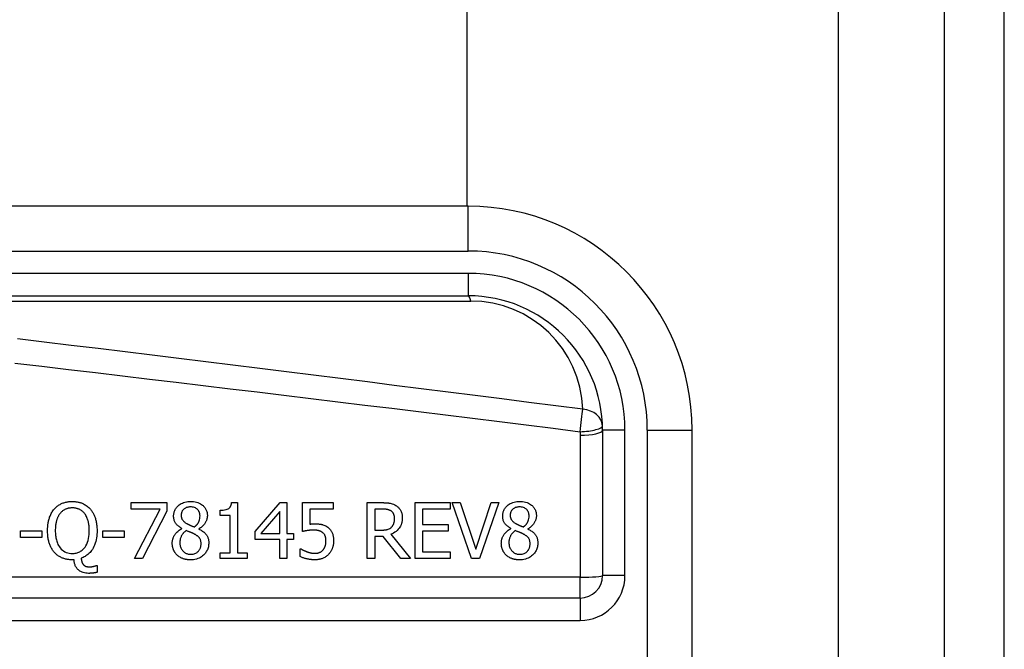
# Model space of a CAD drawing. Header units: inches. Extents: x 4 to 114, y 7 to 60.
# Tile 69 of 95: x 26.964 to 27.829, y 41.318 to 41.871. Entities that reach past the tile are written whole.
import ezdxf

# ---------------------------------------------------------------- set-up
doc = ezdxf.new("R2010")
doc.units = ezdxf.units.IN
doc.header["$MEASUREMENT"] = 0
doc.layers.add('Visible Edges(ANSI)', color=7, linetype='Continuous', lineweight=25)
doc.layers.add('Visible Tangent Edges(ANSI)', color=7, linetype='Continuous', lineweight=25)

msp = doc.modelspace()

# ---------------------------------------------------------------- linework, layer by layer
at = {"layer": 'Visible Edges(ANSI)'}
for p, q in [((27.77629, 45.42742), (27.77629, 21.91642)), ((27.82929, 21.91642), (27.82929, 45.42742)), ((27.35685, 44.75502), (27.35685, 41.70728)), ((27.35805, 41.70728), (26.70899, 41.70728)), ((26.70899, 41.62854), (27.35805, 41.62854)), ((27.47616, 41.51043), (27.47616, 41.38247)), ((27.5549, 41.13642), (27.5549, 41.51043)), ((27.0619, 41.44089), (27.0619, 41.44667)), ((27.0619, 41.44667), (27.09312, 41.44667)), ((27.09312, 41.44667), (27.09312, 41.43929)), ((27.15011, 41.44683), (27.15522, 41.44683)), ((27.15522, 41.44683), (27.15522, 41.40248)), ((27.17073, 41.42131), (27.19274, 41.44667)), ((27.19274, 41.44667), (27.19881, 41.44667)), ((27.19881, 41.44667), (27.19881, 41.41967)), ((27.21249, 41.42131), (27.21249, 41.44667)), ((27.21249, 41.44667), (27.23948, 41.44667)), ((27.23948, 41.44667), (27.23948, 41.44089)), ((27.2694, 41.39746), (27.2694, 41.44667)), ((27.2694, 41.44667), (27.28208, 41.44667)), ((27.31139, 41.44667), (27.34218, 41.44667)), ((27.31139, 41.39746), (27.31139, 41.44667)), ((27.34218, 41.44667), (27.34218, 41.44085)), ((27.34409, 41.44667), (27.35111, 41.44667)), ((27.36104, 41.39746), (27.34409, 41.44667)), ((27.35111, 41.44667), (27.36475, 41.40579)), ((27.36475, 41.40579), (27.37839, 41.44667)), ((27.38505, 41.44667), (27.3681, 41.39746)), ((27.37839, 41.44667), (27.38505, 41.44667)), ((27.0873, 41.44089), (27.0619, 41.44089)), ((27.06481, 41.39746), (27.0873, 41.44089)), ((27.09312, 41.43929), (27.07183, 41.39746)), ((27.13994, 41.43547), (27.13994, 41.43997)), ((27.19247, 41.4389), (27.17592, 41.41967)), ((27.19247, 41.41967), (27.19247, 41.4389)), ((27.23948, 41.44089), (27.21883, 41.44089)), ((27.21883, 41.44089), (27.21883, 41.42777)), ((27.28244, 41.44101), (27.27594, 41.44101)), ((27.27594, 41.44101), (27.27594, 41.4225)), ((27.31793, 41.44085), (27.31793, 41.42737)), ((27.34218, 41.44085), (27.31793, 41.44085)), ((27.14888, 41.43547), (27.13994, 41.43547)), ((27.14888, 41.40248), (27.14888, 41.43547)), ((26.96459, 41.416), (26.96459, 41.42199)), ((26.96459, 41.42199), (26.98321, 41.42199)), ((26.98321, 41.42199), (26.98321, 41.416)), ((27.03705, 41.416), (27.03705, 41.42199)), ((27.03705, 41.42199), (27.05568, 41.42199)), ((27.05568, 41.42199), (27.05568, 41.416)), ((27.10632, 41.42374), (27.10632, 41.42394)), ((27.12132, 41.42366), (27.12132, 41.42346)), ((27.17073, 41.41437), (27.17073, 41.42131)), ((27.17592, 41.41967), (27.19247, 41.41967)), ((27.19881, 41.41967), (27.20467, 41.41967)), ((27.20467, 41.41967), (27.20467, 41.41437)), ((27.27594, 41.4225), (27.28168, 41.4225)), ((27.31793, 41.42737), (27.34054, 41.42737)), ((27.34054, 41.42155), (27.31793, 41.42155)), ((27.31793, 41.42155), (27.31793, 41.40328)), ((27.34054, 41.42737), (27.34054, 41.42155)), ((27.39554, 41.42374), (27.39554, 41.42394)), ((27.41053, 41.42366), (27.41053, 41.42346)), ((26.98321, 41.416), (26.96459, 41.416)), ((27.05568, 41.416), (27.03705, 41.416)), ((27.19247, 41.41437), (27.17073, 41.41437)), ((27.19247, 41.39746), (27.19247, 41.41437)), ((27.19881, 41.41437), (27.19881, 41.39746)), ((27.20467, 41.41437), (27.19881, 41.41437)), ((27.27594, 41.41704), (27.27594, 41.39746)), ((27.28343, 41.41704), (27.27594, 41.41704)), ((27.29899, 41.39746), (27.28343, 41.41704)), ((27.28997, 41.41888), (27.30748, 41.39746)), ((27.13994, 41.40248), (27.14888, 41.40248)), ((27.13994, 41.39746), (27.13994, 41.40248)), ((27.15522, 41.40248), (27.16395, 41.40248)), ((27.16395, 41.40248), (27.16395, 41.39746)), ((27.21045, 41.40619), (27.21093, 41.40619)), ((27.21045, 41.39921), (27.21045, 41.40619)), ((27.31793, 41.40328), (27.34218, 41.40328)), ((27.34218, 41.40328), (27.34218, 41.39746)), ((27.01161, 41.39642), (27.01009, 41.39642)), ((27.07183, 41.39746), (27.06481, 41.39746)), ((27.16395, 41.39746), (27.13994, 41.39746)), ((27.19881, 41.39746), (27.19247, 41.39746)), ((27.27594, 41.39746), (27.2694, 41.39746)), ((27.30748, 41.39746), (27.29899, 41.39746)), ((27.34218, 41.39746), (27.31139, 41.39746)), ((27.3681, 41.39746), (27.36104, 41.39746)), ((27.03115, 41.39136), (27.03203, 41.39136)), ((27.03203, 41.39136), (27.03203, 41.38542)), ((27.45647, 41.36278), (26.80449, 41.36278))]:
    msp.add_line(p, q, dxfattribs=at)
at = {"layer": 'Visible Edges(ANSI)', "flags": 128}
for points in [[(26.99426, 41.44101), (26.99475, 41.44156), (26.99526, 41.44208), (26.99579, 41.44259), (26.99634, 41.44307), (26.9969, 41.44353), (26.99748, 41.44397), (26.99808, 41.44438), (26.9987, 41.44477), (26.99934, 41.44514), (26.99999, 41.44548), (27.00066, 41.4458), (27.00134, 41.4461), (27.00203, 41.44637), (27.00273, 41.44661), (27.00344, 41.44683), (27.00416, 41.44702), (27.00489, 41.44719), (27.00563, 41.44733), (27.00636, 41.44745), (27.00711, 41.44754), (27.00785, 41.44762), (27.0086, 41.44767), (27.00934, 41.4477), (27.01009, 41.44771)], [(27.01009, 41.44771), (27.01073, 41.4477), (27.01136, 41.44768), (27.012, 41.44764), (27.01263, 41.44759), (27.01325, 41.44752), (27.01388, 41.44744), (27.0145, 41.44734), (27.01512, 41.44722), (27.01573, 41.44708), (27.01634, 41.44693), (27.01695, 41.44676), (27.01755, 41.44657), (27.01815, 41.44636), (27.01874, 41.44613), (27.01936, 41.44586), (27.02003, 41.44554), (27.02076, 41.44517), (27.02152, 41.44473), (27.02231, 41.44423), (27.0231, 41.44366), (27.02387, 41.44306), (27.0246, 41.44241), (27.0253, 41.44173), (27.02596, 41.44101)], [(27.09918, 41.43483), (27.0992, 41.43557), (27.09926, 41.43631), (27.09936, 41.43705), (27.09951, 41.43777), (27.0997, 41.43848), (27.09993, 41.43919), (27.10022, 41.43988), (27.10054, 41.44055), (27.10091, 41.44119), (27.10132, 41.44181), (27.10177, 41.4424), (27.10225, 41.44297), (27.10277, 41.44351), (27.10337, 41.44408), (27.10407, 41.44467), (27.10489, 41.44525), (27.10581, 41.44582), (27.10685, 41.44635), (27.10798, 41.44681), (27.10915, 41.44718), (27.11035, 41.44745), (27.11156, 41.44764), (27.11279, 41.44775), (27.11402, 41.44779)], [(27.11402, 41.44779), (27.11535, 41.44775), (27.11668, 41.44764), (27.11799, 41.44744), (27.11929, 41.44714), (27.12055, 41.44674), (27.12175, 41.44624), (27.12279, 41.4457), (27.12368, 41.44513), (27.12443, 41.44456), (27.12506, 41.44402), (27.12557, 41.44352), (27.12605, 41.443), (27.12649, 41.44247), (27.12689, 41.4419), (27.12726, 41.44132), (27.1276, 41.4407), (27.12789, 41.44007), (27.12815, 41.43941), (27.12836, 41.43874), (27.12853, 41.43806), (27.12866, 41.43737), (27.12875, 41.43667), (27.1288, 41.43597), (27.12882, 41.43527)], [(27.13994, 41.43997), (27.14132, 41.44), (27.14268, 41.4401), (27.144, 41.44027), (27.14524, 41.44054), (27.14636, 41.4409), (27.14719, 41.44129), (27.14773, 41.44163), (27.14805, 41.44187), (27.1483, 41.44211), (27.14853, 41.44236), (27.14875, 41.44262), (27.14894, 41.4429), (27.14912, 41.4432), (27.14928, 41.4435), (27.14943, 41.44381), (27.14956, 41.44413), (27.14967, 41.44446), (27.14977, 41.44479), (27.14985, 41.44512), (27.14993, 41.44546), (27.14999, 41.4458), (27.15004, 41.44614), (27.15008, 41.44649), (27.15011, 41.44683)], [(27.28208, 41.44667), (27.28245, 41.44667), (27.28284, 41.44667), (27.28322, 41.44666), (27.28362, 41.44666), (27.28401, 41.44665), (27.28441, 41.44663), (27.2848, 41.44662), (27.2852, 41.4466), (27.2856, 41.44658), (27.286, 41.44655), (27.2864, 41.44653), (27.2868, 41.44649), (27.2872, 41.44646), (27.28759, 41.44642), (27.28798, 41.44638), (27.28837, 41.44633), (27.28875, 41.44628), (27.28912, 41.44622), (27.28961, 41.44613), (27.29037, 41.44596), (27.29134, 41.44567), (27.29245, 41.44524), (27.29355, 41.4447), (27.2946, 41.44408)], [(27.3884, 41.43483), (27.38842, 41.43557), (27.38848, 41.43631), (27.38858, 41.43705), (27.38872, 41.43777), (27.38891, 41.43848), (27.38915, 41.43919), (27.38943, 41.43988), (27.38976, 41.44055), (27.39013, 41.44119), (27.39053, 41.44181), (27.39098, 41.4424), (27.39146, 41.44297), (27.39198, 41.44351), (27.39258, 41.44408), (27.39329, 41.44467), (27.3941, 41.44525), (27.39502, 41.44582), (27.39606, 41.44635), (27.3972, 41.44681), (27.39836, 41.44718), (27.39956, 41.44745), (27.40078, 41.44764), (27.402, 41.44775), (27.40323, 41.44779)], [(27.40323, 41.44779), (27.40457, 41.44775), (27.40589, 41.44764), (27.40721, 41.44744), (27.4085, 41.44714), (27.40977, 41.44674), (27.41096, 41.44624), (27.412, 41.4457), (27.41289, 41.44513), (27.41365, 41.44456), (27.41427, 41.44402), (27.41479, 41.44352), (27.41526, 41.443), (27.4157, 41.44247), (27.41611, 41.4419), (27.41648, 41.44132), (27.41681, 41.4407), (27.41711, 41.44007), (27.41736, 41.43941), (27.41757, 41.43874), (27.41774, 41.43806), (27.41787, 41.43737), (27.41796, 41.43667), (27.41801, 41.43597), (27.41803, 41.43527)], [(26.98836, 41.42203), (26.98836, 41.42282), (26.98838, 41.42363), (26.98842, 41.42443), (26.98847, 41.42523), (26.98853, 41.42604), (26.98861, 41.42684), (26.98871, 41.42764), (26.98883, 41.42844), (26.98896, 41.42924), (26.98912, 41.43003), (26.98929, 41.43081), (26.98949, 41.43159), (26.98971, 41.43236), (26.98995, 41.43312), (26.99021, 41.43389), (26.99051, 41.43467), (26.99085, 41.43546), (26.99121, 41.43626), (26.99162, 41.43707), (26.99206, 41.43787), (26.99255, 41.43867), (26.99307, 41.43946), (26.99364, 41.44024), (26.99426, 41.44101)], [(26.9992, 41.43694), (26.9989, 41.43654), (26.99862, 41.43613), (26.99835, 41.4357), (26.99809, 41.43527), (26.99785, 41.43483), (26.99762, 41.43439), (26.9974, 41.43393), (26.99719, 41.43347), (26.997, 41.43301), (26.99682, 41.43254), (26.99666, 41.43206), (26.99649, 41.43158), (26.99633, 41.43105), (26.99617, 41.43047), (26.99602, 41.42986), (26.99586, 41.42919), (26.99572, 41.42848), (26.99559, 41.42772), (26.99548, 41.42691), (26.99537, 41.42604), (26.99529, 41.42512), (26.99523, 41.42415), (26.99519, 41.42312), (26.99518, 41.42203)], [(27.01013, 41.44205), (27.00969, 41.44204), (27.00925, 41.44203), (27.00881, 41.442), (27.00837, 41.44196), (27.00793, 41.44192), (27.00749, 41.44186), (27.00705, 41.44178), (27.00662, 41.4417), (27.00619, 41.4416), (27.00577, 41.44149), (27.00535, 41.44137), (27.00493, 41.44122), (27.00452, 41.44107), (27.0041, 41.44089), (27.00365, 41.44068), (27.00317, 41.44043), (27.00267, 41.44014), (27.00215, 41.43979), (27.00161, 41.4394), (27.00108, 41.43895), (27.00057, 41.43849), (27.00009, 41.43799), (26.99964, 41.43748), (26.9992, 41.43694)], [(27.02102, 41.43694), (27.0207, 41.43735), (27.02036, 41.43774), (27.02001, 41.43812), (27.01964, 41.43849), (27.01927, 41.43883), (27.01887, 41.43917), (27.01847, 41.43948), (27.01805, 41.43978), (27.01761, 41.44007), (27.01716, 41.44033), (27.0167, 41.44058), (27.01623, 41.44081), (27.01575, 41.44101), (27.01526, 41.4412), (27.01477, 41.44137), (27.01427, 41.44152), (27.01376, 41.44165), (27.01325, 41.44176), (27.01273, 41.44185), (27.01222, 41.44192), (27.0117, 41.44198), (27.01118, 41.44202), (27.01066, 41.44204), (27.01013, 41.44205)], [(27.02505, 41.42203), (27.02504, 41.42258), (27.02503, 41.42313), (27.02502, 41.42368), (27.02499, 41.42424), (27.02496, 41.42479), (27.02492, 41.42535), (27.02486, 41.4259), (27.02481, 41.42646), (27.02474, 41.42701), (27.02466, 41.42756), (27.02457, 41.42811), (27.02447, 41.42866), (27.02436, 41.4292), (27.02424, 41.42974), (27.02411, 41.43027), (27.02396, 41.43081), (27.02378, 41.4314), (27.02356, 41.43207), (27.02329, 41.43281), (27.02297, 41.4336), (27.02258, 41.43442), (27.02213, 41.43527), (27.02161, 41.43611), (27.02102, 41.43694)], [(27.02596, 41.44101), (27.02643, 41.44045), (27.02686, 41.43988), (27.02728, 41.4393), (27.02768, 41.4387), (27.02805, 41.43809), (27.02841, 41.43746), (27.02874, 41.43683), (27.02905, 41.43618), (27.02935, 41.43552), (27.02963, 41.43486), (27.02989, 41.43418), (27.03014, 41.43348), (27.03038, 41.43275), (27.03061, 41.43198), (27.03082, 41.43117), (27.03102, 41.43033), (27.03121, 41.42944), (27.03137, 41.42852), (27.03152, 41.42755), (27.03164, 41.42654), (27.03174, 41.42548), (27.03181, 41.42438), (27.03185, 41.42323), (27.03187, 41.42203)], [(27.11398, 41.44292), (27.11322, 41.4429), (27.11246, 41.44283), (27.11171, 41.4427), (27.11097, 41.44251), (27.11026, 41.44226), (27.10959, 41.44196), (27.10902, 41.44163), (27.10853, 41.4413), (27.10812, 41.44097), (27.10779, 41.44067), (27.10751, 41.44038), (27.10725, 41.44008), (27.10701, 41.43976), (27.10679, 41.43943), (27.1066, 41.43908), (27.10642, 41.43872), (27.10627, 41.43834), (27.10614, 41.43796), (27.10603, 41.43758), (27.10595, 41.43719), (27.10588, 41.43679), (27.10584, 41.43639), (27.10581, 41.43599), (27.10581, 41.43559)], [(27.12236, 41.43519), (27.12235, 41.43558), (27.12232, 41.43597), (27.12228, 41.43636), (27.12222, 41.43675), (27.12214, 41.43713), (27.12205, 41.43751), (27.12193, 41.43789), (27.12179, 41.43826), (27.12163, 41.43862), (27.12145, 41.43897), (27.12126, 41.43931), (27.12104, 41.43963), (27.12081, 41.43995), (27.12057, 41.44025), (27.1203, 41.44055), (27.12, 41.44084), (27.1196, 41.4412), (27.11906, 41.44159), (27.11839, 41.44198), (27.11758, 41.44234), (27.11671, 41.44261), (27.11581, 41.44279), (27.1149, 41.44289), (27.11398, 41.44292)], [(27.29025, 41.43933), (27.28996, 41.43952), (27.28965, 41.43969), (27.28934, 41.43985), (27.28902, 41.44), (27.2887, 41.44013), (27.28838, 41.44025), (27.28804, 41.44036), (27.28771, 41.44046), (27.28737, 41.44055), (27.28702, 41.44063), (27.28667, 41.44069), (27.28631, 41.44075), (27.28595, 41.44081), (27.28559, 41.44085), (27.28523, 41.44089), (27.28487, 41.44092), (27.28452, 41.44094), (27.28418, 41.44096), (27.28385, 41.44098), (27.28353, 41.44099), (27.28323, 41.441), (27.28294, 41.44101), (27.28268, 41.44101), (27.28244, 41.44101)], [(27.29336, 41.43279), (27.29336, 41.43307), (27.29335, 41.43334), (27.29333, 41.43361), (27.29331, 41.43388), (27.29328, 41.43415), (27.29324, 41.43442), (27.2932, 41.43469), (27.29315, 41.43495), (27.29309, 41.43522), (27.29302, 41.43548), (27.29294, 41.43574), (27.29285, 41.436), (27.29276, 41.43625), (27.29265, 41.43651), (27.29252, 41.43678), (27.29237, 41.43706), (27.2922, 41.43736), (27.29199, 41.43767), (27.29175, 41.43798), (27.29149, 41.43828), (27.2912, 41.43857), (27.2909, 41.43884), (27.29058, 41.4391), (27.29025, 41.43933)], [(27.2946, 41.44408), (27.29514, 41.44372), (27.29565, 41.44333), (27.29614, 41.44292), (27.29661, 41.44249), (27.29705, 41.44203), (27.29747, 41.44155), (27.29787, 41.44104), (27.29824, 41.44052), (27.29857, 41.43999), (27.29885, 41.43949), (27.29909, 41.439), (27.2993, 41.43852), (27.29947, 41.43807), (27.29961, 41.43763), (27.29973, 41.43721), (27.29983, 41.43678), (27.29992, 41.43636), (27.29999, 41.43593), (27.30005, 41.43549), (27.3001, 41.43506), (27.30014, 41.43462), (27.30016, 41.43418), (27.30018, 41.43375), (27.30018, 41.43331)], [(27.40319, 41.44292), (27.40243, 41.4429), (27.40167, 41.44283), (27.40092, 41.4427), (27.40019, 41.44251), (27.39947, 41.44226), (27.39881, 41.44196), (27.39824, 41.44163), (27.39775, 41.4413), (27.39734, 41.44097), (27.39701, 41.44067), (27.39672, 41.44038), (27.39646, 41.44008), (27.39622, 41.43976), (27.39601, 41.43943), (27.39581, 41.43908), (27.39563, 41.43872), (27.39548, 41.43834), (27.39535, 41.43796), (27.39525, 41.43758), (27.39516, 41.43719), (27.3951, 41.43679), (27.39505, 41.43639), (27.39503, 41.43599), (27.39502, 41.43559)], [(27.41157, 41.43519), (27.41156, 41.43558), (27.41154, 41.43597), (27.41149, 41.43636), (27.41143, 41.43675), (27.41136, 41.43713), (27.41126, 41.43751), (27.41114, 41.43789), (27.411, 41.43826), (27.41084, 41.43862), (27.41067, 41.43897), (27.41047, 41.43931), (27.41026, 41.43963), (27.41003, 41.43995), (27.40978, 41.44025), (27.40952, 41.44055), (27.40922, 41.44084), (27.40881, 41.4412), (27.40828, 41.44159), (27.40761, 41.44198), (27.40679, 41.44234), (27.40592, 41.44261), (27.40502, 41.44279), (27.40411, 41.44289), (27.40319, 41.44292)], [(27.10632, 41.42394), (27.10591, 41.42419), (27.1055, 41.42444), (27.10509, 41.42471), (27.10469, 41.42498), (27.10429, 41.42526), (27.1039, 41.42556), (27.10351, 41.42586), (27.10314, 41.42618), (27.10277, 41.4265), (27.10242, 41.42684), (27.10208, 41.42718), (27.10175, 41.42754), (27.10144, 41.4279), (27.10114, 41.42828), (27.10084, 41.42871), (27.10054, 41.42919), (27.10025, 41.42974), (27.09998, 41.43035), (27.09973, 41.43104), (27.09952, 41.43178), (27.09937, 41.43253), (27.09926, 41.43329), (27.0992, 41.43406), (27.09918, 41.43483)], [(27.10581, 41.43559), (27.10581, 41.43532), (27.10582, 41.43506), (27.10584, 41.4348), (27.10586, 41.43454), (27.1059, 41.43428), (27.10594, 41.43402), (27.10599, 41.43377), (27.10605, 41.43352), (27.10612, 41.43326), (27.1062, 41.43302), (27.10629, 41.43277), (27.10639, 41.43252), (27.10652, 41.43224), (27.10668, 41.43194), (27.10689, 41.4316), (27.10714, 41.43123), (27.10745, 41.43085), (27.10782, 41.43045), (27.10822, 41.43005), (27.10865, 41.42968), (27.10909, 41.42933), (27.10955, 41.42901), (27.11003, 41.4287), (27.11051, 41.42841)], [(27.11051, 41.42841), (27.11065, 41.42833), (27.11081, 41.42824), (27.11099, 41.42815), (27.11119, 41.42804), (27.1114, 41.42793), (27.11164, 41.42781), (27.11189, 41.42769), (27.11215, 41.42756), (27.11242, 41.42742), (27.11271, 41.42728), (27.11301, 41.42714), (27.11332, 41.427), (27.11364, 41.42685), (27.11397, 41.4267), (27.1143, 41.42655), (27.11464, 41.42641), (27.11499, 41.42626), (27.11534, 41.42612), (27.11569, 41.42598), (27.11604, 41.42584), (27.11639, 41.4257), (27.11675, 41.42558), (27.1171, 41.42545), (27.11745, 41.42534)], [(27.11745, 41.42534), (27.11768, 41.42551), (27.1179, 41.42569), (27.11812, 41.42587), (27.11835, 41.42606), (27.11856, 41.42625), (27.11878, 41.42645), (27.11899, 41.42665), (27.1192, 41.42686), (27.1194, 41.42707), (27.1196, 41.42728), (27.1198, 41.42749), (27.11999, 41.42772), (27.12017, 41.42794), (27.12034, 41.42817), (27.12051, 41.4284), (27.12067, 41.42864), (27.12083, 41.42888), (27.12104, 41.42926), (27.12133, 41.42984), (27.12164, 41.43064), (27.12194, 41.43165), (27.12218, 41.43281), (27.12231, 41.43399), (27.12236, 41.43519)], [(27.12882, 41.43527), (27.12881, 41.43481), (27.12878, 41.43436), (27.12874, 41.43392), (27.12867, 41.43348), (27.12859, 41.43304), (27.1285, 41.4326), (27.12839, 41.43217), (27.12826, 41.43174), (27.12811, 41.43131), (27.12795, 41.43088), (27.12777, 41.43044), (27.12755, 41.42995), (27.12728, 41.42942), (27.12697, 41.42886), (27.1266, 41.42828), (27.12618, 41.42768), (27.12571, 41.42708), (27.12518, 41.42648), (27.12461, 41.42592), (27.124, 41.4254), (27.12337, 41.42491), (27.12271, 41.42446), (27.12203, 41.42404), (27.12132, 41.42366)], [(27.21883, 41.42777), (27.21898, 41.42779), (27.21914, 41.42781), (27.2193, 41.42783), (27.21945, 41.42785), (27.21961, 41.42786), (27.21977, 41.42788), (27.21993, 41.4279), (27.22008, 41.42791), (27.22024, 41.42792), (27.2204, 41.42794), (27.22056, 41.42795), (27.22072, 41.42796), (27.22087, 41.42797), (27.22104, 41.42798), (27.22121, 41.42799), (27.22141, 41.428), (27.22161, 41.42801), (27.22183, 41.42802), (27.22206, 41.42803), (27.22229, 41.42803), (27.22254, 41.42804), (27.22279, 41.42804), (27.22304, 41.42805), (27.22329, 41.42805)], [(27.22329, 41.42805), (27.22365, 41.42805), (27.22401, 41.42804), (27.22438, 41.42803), (27.22474, 41.42802), (27.22511, 41.42801), (27.22548, 41.42799), (27.22586, 41.42797), (27.22623, 41.42794), (27.2266, 41.42791), (27.22697, 41.42787), (27.22735, 41.42783), (27.22771, 41.42779), (27.22808, 41.42774), (27.22845, 41.42768), (27.22881, 41.42762), (27.22916, 41.42755), (27.22951, 41.42747), (27.22989, 41.42738), (27.23043, 41.42723), (27.23115, 41.42698), (27.23201, 41.42662), (27.23295, 41.42614), (27.23384, 41.42559), (27.2347, 41.42498)], [(27.30018, 41.43331), (27.30018, 41.43282), (27.30016, 41.43233), (27.30013, 41.43184), (27.30009, 41.43136), (27.30003, 41.43087), (27.29996, 41.43039), (27.29988, 41.42991), (27.29978, 41.42943), (27.29966, 41.42896), (27.29953, 41.42849), (27.29939, 41.42802), (27.29922, 41.42756), (27.29904, 41.4271), (27.2988, 41.42655), (27.29845, 41.42586), (27.29797, 41.42506), (27.29735, 41.42418), (27.29658, 41.42325), (27.29565, 41.4223), (27.29464, 41.42144), (27.29355, 41.42067), (27.29241, 41.41998), (27.29121, 41.41938), (27.28997, 41.41888)], [(27.29057, 41.42506), (27.2908, 41.42528), (27.29101, 41.4255), (27.29122, 41.42574), (27.29141, 41.42598), (27.2916, 41.42623), (27.29177, 41.42648), (27.29194, 41.42675), (27.29209, 41.42701), (27.29224, 41.42729), (27.29238, 41.42757), (27.29251, 41.42786), (27.29263, 41.42816), (27.29274, 41.42848), (27.29285, 41.42882), (27.29294, 41.42917), (27.29303, 41.42955), (27.29311, 41.42993), (27.29318, 41.43034), (27.29324, 41.43074), (27.29329, 41.43115), (27.29332, 41.43156), (27.29335, 41.43197), (27.29336, 41.43238), (27.29336, 41.43279)], [(27.39554, 41.42394), (27.39512, 41.42419), (27.39471, 41.42444), (27.3943, 41.42471), (27.3939, 41.42498), (27.3935, 41.42526), (27.39311, 41.42556), (27.39273, 41.42586), (27.39235, 41.42618), (27.39199, 41.4265), (27.39163, 41.42684), (27.39129, 41.42718), (27.39097, 41.42754), (27.39066, 41.4279), (27.39036, 41.42828), (27.39006, 41.42871), (27.38976, 41.42919), (27.38946, 41.42974), (27.38919, 41.43035), (27.38894, 41.43104), (27.38874, 41.43178), (27.38858, 41.43253), (27.38848, 41.43329), (27.38842, 41.43406), (27.3884, 41.43483)], [(27.39502, 41.43559), (27.39502, 41.43532), (27.39503, 41.43506), (27.39505, 41.4348), (27.39508, 41.43454), (27.39511, 41.43428), (27.39515, 41.43402), (27.3952, 41.43377), (27.39526, 41.43352), (27.39533, 41.43326), (27.39541, 41.43302), (27.3955, 41.43277), (27.3956, 41.43252), (27.39573, 41.43224), (27.3959, 41.43194), (27.3961, 41.4316), (27.39636, 41.43123), (27.39666, 41.43085), (27.39703, 41.43045), (27.39743, 41.43005), (27.39786, 41.42968), (27.39831, 41.42933), (27.39877, 41.42901), (27.39924, 41.4287), (27.39972, 41.42841)], [(27.39972, 41.42841), (27.39986, 41.42833), (27.40002, 41.42824), (27.4002, 41.42815), (27.4004, 41.42804), (27.40062, 41.42793), (27.40085, 41.42781), (27.4011, 41.42769), (27.40136, 41.42756), (27.40164, 41.42742), (27.40193, 41.42728), (27.40223, 41.42714), (27.40254, 41.427), (27.40285, 41.42685), (27.40318, 41.4267), (27.40352, 41.42655), (27.40386, 41.42641), (27.4042, 41.42626), (27.40455, 41.42612), (27.4049, 41.42598), (27.40525, 41.42584), (27.40561, 41.4257), (27.40596, 41.42558), (27.40631, 41.42545), (27.40666, 41.42534)], [(27.40666, 41.42534), (27.40689, 41.42551), (27.40712, 41.42569), (27.40734, 41.42587), (27.40756, 41.42606), (27.40778, 41.42625), (27.40799, 41.42645), (27.40821, 41.42665), (27.40841, 41.42686), (27.40862, 41.42707), (27.40882, 41.42728), (27.40901, 41.42749), (27.4092, 41.42772), (27.40938, 41.42794), (27.40956, 41.42817), (27.40972, 41.4284), (27.40989, 41.42864), (27.41004, 41.42888), (27.41025, 41.42926), (27.41054, 41.42984), (27.41086, 41.43064), (27.41116, 41.43165), (27.41139, 41.43281), (27.41153, 41.43399), (27.41157, 41.43519)], [(27.41803, 41.43527), (27.41802, 41.43481), (27.41799, 41.43436), (27.41795, 41.43392), (27.41789, 41.43348), (27.41781, 41.43304), (27.41771, 41.4326), (27.4176, 41.43217), (27.41747, 41.43174), (27.41733, 41.43131), (27.41717, 41.43088), (27.41698, 41.43044), (27.41676, 41.42995), (27.41649, 41.42942), (27.41618, 41.42886), (27.41582, 41.42828), (27.4154, 41.42768), (27.41492, 41.42708), (27.41439, 41.42648), (27.41382, 41.42592), (27.41322, 41.4254), (27.41259, 41.42491), (27.41193, 41.42446), (27.41124, 41.42404), (27.41053, 41.42366)], [(26.99422, 41.40312), (26.99372, 41.40372), (26.99326, 41.40433), (26.99281, 41.40496), (26.99239, 41.40561), (26.992, 41.40627), (26.99163, 41.40694), (26.99128, 41.40762), (26.99095, 41.40832), (26.99065, 41.40903), (26.99037, 41.40975), (26.9901, 41.41049), (26.98985, 41.41124), (26.98962, 41.41202), (26.98941, 41.41281), (26.98922, 41.41363), (26.98904, 41.41447), (26.98888, 41.41533), (26.98875, 41.41621), (26.98863, 41.41712), (26.98853, 41.41805), (26.98846, 41.41901), (26.9884, 41.41999), (26.98837, 41.42099), (26.98836, 41.42203)], [(26.99518, 41.42203), (26.99519, 41.42101), (26.99522, 41.41998), (26.99529, 41.41895), (26.99538, 41.41792), (26.9955, 41.41689), (26.99566, 41.41587), (26.99586, 41.41486), (26.99609, 41.41385), (26.99637, 41.41287), (26.99669, 41.4119), (26.99706, 41.41092), (26.99753, 41.40991), (26.99808, 41.40888), (26.99874, 41.40785), (26.99952, 41.40683), (27.00042, 41.40584), (27.00141, 41.40494), (27.00248, 41.40416), (27.00363, 41.40348), (27.00485, 41.40293), (27.00613, 41.40251), (27.00744, 41.40222), (27.00878, 41.40206), (27.01013, 41.40201)], [(27.01013, 41.40201), (27.01097, 41.40203), (27.01181, 41.40209), (27.01264, 41.40219), (27.01346, 41.40235), (27.01426, 41.40255), (27.01506, 41.4028), (27.01584, 41.40311), (27.0166, 41.40347), (27.01733, 41.40387), (27.01802, 41.40432), (27.01868, 41.40482), (27.01932, 41.40536), (27.01993, 41.40595), (27.02062, 41.4067), (27.02135, 41.40764), (27.02211, 41.4088), (27.02285, 41.41021), (27.02351, 41.41181), (27.02403, 41.41345), (27.02443, 41.41514), (27.02471, 41.41684), (27.02491, 41.41856), (27.02501, 41.4203), (27.02505, 41.42203)], [(27.03187, 41.42203), (27.03184, 41.42042), (27.03175, 41.41881), (27.03161, 41.4172), (27.03139, 41.4156), (27.0311, 41.41401), (27.03072, 41.41245), (27.03026, 41.4109), (27.02971, 41.4094), (27.02909, 41.408), (27.02844, 41.40674), (27.02775, 41.4056), (27.02706, 41.40459), (27.02636, 41.40369), (27.02568, 41.4029), (27.02503, 41.40221), (27.02435, 41.40156), (27.02364, 41.40095), (27.0229, 41.40038), (27.02212, 41.39985), (27.02132, 41.39936), (27.0205, 41.39891), (27.01966, 41.3985), (27.01879, 41.39814), (27.01791, 41.39782)], [(27.09799, 41.41106), (27.098, 41.4116), (27.09803, 41.41213), (27.09808, 41.41266), (27.09815, 41.41318), (27.09824, 41.4137), (27.09835, 41.41422), (27.09848, 41.41473), (27.09863, 41.41524), (27.0988, 41.41575), (27.099, 41.41625), (27.09922, 41.41676), (27.09948, 41.41729), (27.09979, 41.41786), (27.10014, 41.41844), (27.10055, 41.41903), (27.10101, 41.41963), (27.10154, 41.42024), (27.10212, 41.42084), (27.10275, 41.42142), (27.10342, 41.42196), (27.10411, 41.42246), (27.10482, 41.42292), (27.10556, 41.42335), (27.10632, 41.42374)], [(27.11027, 41.42207), (27.10992, 41.42182), (27.10957, 41.42157), (27.10923, 41.42131), (27.1089, 41.42104), (27.10858, 41.42075), (27.10827, 41.42046), (27.10798, 41.42016), (27.10769, 41.41985), (27.10741, 41.41953), (27.10714, 41.41919), (27.10689, 41.41885), (27.10664, 41.4185), (27.1064, 41.41811), (27.10615, 41.41768), (27.1059, 41.41722), (27.10566, 41.4167), (27.10544, 41.41614), (27.10523, 41.41553), (27.10505, 41.41488), (27.1049, 41.41422), (27.10479, 41.41356), (27.10471, 41.41289), (27.10466, 41.41221), (27.10465, 41.41154)], [(27.11749, 41.419), (27.11733, 41.41908), (27.11717, 41.41917), (27.11701, 41.41925), (27.11684, 41.41934), (27.11666, 41.41943), (27.11648, 41.41951), (27.11628, 41.4196), (27.11608, 41.41969), (27.11586, 41.41979), (27.11563, 41.41989), (27.11538, 41.41999), (27.11512, 41.4201), (27.11484, 41.42022), (27.11454, 41.42034), (27.11423, 41.42047), (27.11389, 41.42061), (27.11353, 41.42075), (27.11314, 41.42091), (27.11273, 41.42107), (27.1123, 41.42125), (27.11184, 41.42143), (27.11134, 41.42163), (27.11082, 41.42184), (27.11027, 41.42207)], [(27.12132, 41.42346), (27.12201, 41.42313), (27.1227, 41.42277), (27.12338, 41.42239), (27.12404, 41.42198), (27.12468, 41.42155), (27.12531, 41.42109), (27.12591, 41.42061), (27.12648, 41.42009), (27.12702, 41.41955), (27.12752, 41.419), (27.12795, 41.41845), (27.12832, 41.4179), (27.12864, 41.41736), (27.12892, 41.41682), (27.12916, 41.41628), (27.12936, 41.41574), (27.12953, 41.41518), (27.12968, 41.41463), (27.1298, 41.41406), (27.12989, 41.41349), (27.12997, 41.41291), (27.13001, 41.41234), (27.13004, 41.41176), (27.13005, 41.41118)], [(27.22222, 41.4225), (27.22178, 41.4225), (27.22134, 41.42249), (27.2209, 41.42248), (27.22046, 41.42246), (27.22002, 41.42244), (27.21958, 41.42241), (27.21914, 41.42237), (27.2187, 41.42233), (27.21826, 41.42228), (27.21782, 41.42223), (27.21737, 41.42217), (27.21692, 41.42211), (27.21648, 41.42204), (27.21603, 41.42197), (27.2156, 41.4219), (27.21518, 41.42183), (27.21477, 41.42176), (27.21437, 41.42169), (27.21399, 41.42161), (27.21364, 41.42155), (27.21331, 41.42148), (27.213, 41.42142), (27.21273, 41.42136), (27.21249, 41.42131)], [(27.23027, 41.42023), (27.23002, 41.42044), (27.22976, 41.42064), (27.22949, 41.42083), (27.22922, 41.42101), (27.22893, 41.42117), (27.22864, 41.42132), (27.22835, 41.42146), (27.22804, 41.42159), (27.22773, 41.42171), (27.22741, 41.42181), (27.22708, 41.42191), (27.22674, 41.42201), (27.22639, 41.42209), (27.22604, 41.42216), (27.22567, 41.42223), (27.2253, 41.42229), (27.22493, 41.42234), (27.22455, 41.42239), (27.22417, 41.42242), (27.22378, 41.42245), (27.22339, 41.42248), (27.223, 41.42249), (27.22261, 41.4225), (27.22222, 41.4225)], [(27.23306, 41.41313), (27.23306, 41.41341), (27.23306, 41.41369), (27.23305, 41.41396), (27.23303, 41.41424), (27.23301, 41.41451), (27.23298, 41.41478), (27.23295, 41.41505), (27.23292, 41.41532), (27.23288, 41.41558), (27.23283, 41.41584), (27.23277, 41.4161), (27.23271, 41.41635), (27.23264, 41.4166), (27.23257, 41.41684), (27.23249, 41.41708), (27.2324, 41.41731), (27.2323, 41.41756), (27.23215, 41.41786), (27.23196, 41.41823), (27.23171, 41.41863), (27.2314, 41.41907), (27.23105, 41.41948), (27.23068, 41.41987), (27.23027, 41.42023)], [(27.2347, 41.42498), (27.2352, 41.42458), (27.23568, 41.42416), (27.23613, 41.42372), (27.23656, 41.42325), (27.23696, 41.42277), (27.23734, 41.42226), (27.23769, 41.42173), (27.23802, 41.42118), (27.23831, 41.42063), (27.23856, 41.4201), (27.23877, 41.41957), (27.23896, 41.41906), (27.23911, 41.41855), (27.23924, 41.41806), (27.23935, 41.41758), (27.23944, 41.41709), (27.23953, 41.41659), (27.23959, 41.4161), (27.23965, 41.4156), (27.23969, 41.41509), (27.23972, 41.41459), (27.23975, 41.41409), (27.23976, 41.41359), (27.23976, 41.41309)], [(27.28168, 41.4225), (27.28196, 41.42251), (27.28225, 41.42251), (27.28254, 41.42252), (27.28282, 41.42253), (27.28311, 41.42254), (27.2834, 41.42255), (27.28369, 41.42257), (27.28397, 41.42259), (27.28426, 41.42262), (27.28455, 41.42265), (27.28483, 41.42268), (27.28512, 41.42272), (27.28541, 41.42276), (27.28569, 41.4228), (27.28597, 41.42285), (27.28625, 41.4229), (27.28653, 41.42295), (27.28682, 41.42301), (27.28723, 41.42312), (27.28781, 41.4233), (27.2885, 41.42359), (27.28924, 41.424), (27.28994, 41.42449), (27.29057, 41.42506)], [(27.3872, 41.41106), (27.38721, 41.4116), (27.38724, 41.41213), (27.38729, 41.41266), (27.38736, 41.41318), (27.38745, 41.4137), (27.38756, 41.41422), (27.38769, 41.41473), (27.38784, 41.41524), (27.38802, 41.41575), (27.38821, 41.41625), (27.38844, 41.41676), (27.3887, 41.41729), (27.389, 41.41786), (27.38936, 41.41844), (27.38976, 41.41903), (27.39023, 41.41963), (27.39075, 41.42024), (27.39134, 41.42084), (27.39197, 41.42142), (27.39263, 41.42196), (27.39332, 41.42246), (27.39404, 41.42292), (27.39478, 41.42335), (27.39554, 41.42374)], [(27.39949, 41.42207), (27.39913, 41.42182), (27.39878, 41.42157), (27.39844, 41.42131), (27.39812, 41.42104), (27.3978, 41.42075), (27.39749, 41.42046), (27.39719, 41.42016), (27.3969, 41.41985), (27.39662, 41.41953), (27.39636, 41.41919), (27.3961, 41.41885), (27.39586, 41.4185), (27.39561, 41.41811), (27.39536, 41.41768), (27.39512, 41.41722), (27.39488, 41.4167), (27.39465, 41.41614), (27.39444, 41.41553), (27.39426, 41.41488), (27.39411, 41.41422), (27.394, 41.41356), (27.39392, 41.41289), (27.39388, 41.41221), (27.39386, 41.41154)], [(27.4067, 41.419), (27.40655, 41.41908), (27.40639, 41.41917), (27.40622, 41.41925), (27.40605, 41.41934), (27.40588, 41.41943), (27.40569, 41.41951), (27.4055, 41.4196), (27.40529, 41.41969), (27.40507, 41.41979), (27.40484, 41.41989), (27.4046, 41.41999), (27.40433, 41.4201), (27.40405, 41.42022), (27.40376, 41.42034), (27.40344, 41.42047), (27.4031, 41.42061), (27.40274, 41.42075), (27.40236, 41.42091), (27.40195, 41.42107), (27.40151, 41.42125), (27.40105, 41.42143), (27.40056, 41.42163), (27.40004, 41.42184), (27.39949, 41.42207)], [(27.41053, 41.42346), (27.41123, 41.42313), (27.41191, 41.42277), (27.41259, 41.42239), (27.41325, 41.42198), (27.4139, 41.42155), (27.41452, 41.42109), (27.41512, 41.42061), (27.41569, 41.42009), (27.41624, 41.41955), (27.41673, 41.419), (27.41716, 41.41845), (27.41754, 41.4179), (27.41786, 41.41736), (27.41814, 41.41682), (27.41837, 41.41628), (27.41857, 41.41574), (27.41875, 41.41518), (27.41889, 41.41463), (27.41901, 41.41406), (27.41911, 41.41349), (27.41918, 41.41291), (27.41923, 41.41234), (27.41926, 41.41176), (27.41927, 41.41118)], [(27.10222, 41.40057), (27.10192, 41.40086), (27.10164, 41.40116), (27.10136, 41.40147), (27.1011, 41.40178), (27.10085, 41.40211), (27.1006, 41.40244), (27.10037, 41.40277), (27.10015, 41.40311), (27.09994, 41.40347), (27.09974, 41.40382), (27.09955, 41.40419), (27.09937, 41.40456), (27.0992, 41.40494), (27.09904, 41.40535), (27.09887, 41.4058), (27.09871, 41.40628), (27.09855, 41.40681), (27.09841, 41.40737), (27.09828, 41.40797), (27.09817, 41.40858), (27.09809, 41.4092), (27.09803, 41.40982), (27.098, 41.41044), (27.09799, 41.41106)], [(27.10465, 41.41154), (27.10467, 41.41075), (27.10474, 41.40997), (27.10485, 41.40919), (27.10502, 41.40843), (27.10524, 41.40768), (27.10553, 41.40694), (27.10585, 41.40626), (27.10622, 41.40563), (27.1066, 41.40506), (27.107, 41.40454), (27.10741, 41.40408), (27.10783, 41.40367), (27.10826, 41.40329), (27.10871, 41.40293), (27.10918, 41.40261), (27.10967, 41.40232), (27.11018, 41.40206), (27.11072, 41.40184), (27.11126, 41.40165), (27.11182, 41.4015), (27.11238, 41.40139), (27.11295, 41.40131), (27.11352, 41.40126), (27.1141, 41.40125)], [(27.13005, 41.41118), (27.13003, 41.41031), (27.12996, 41.40946), (27.12985, 41.40861), (27.12968, 41.40777), (27.12947, 41.40694), (27.1292, 41.40612), (27.12888, 41.40532), (27.1285, 41.40454), (27.12808, 41.40379), (27.12762, 41.40308), (27.12711, 41.40239), (27.12656, 41.40172), (27.12596, 41.40109), (27.12529, 41.40045), (27.12452, 41.39979), (27.12364, 41.39914), (27.12266, 41.39852), (27.12158, 41.39795), (27.12039, 41.39744), (27.11916, 41.39703), (27.1179, 41.39672), (27.11662, 41.39651), (27.11532, 41.39638), (27.11402, 41.39634)], [(27.1141, 41.40125), (27.11488, 41.40127), (27.11566, 41.40134), (27.11643, 41.40147), (27.11718, 41.40165), (27.11792, 41.4019), (27.11862, 41.40221), (27.11924, 41.40255), (27.11979, 41.40292), (27.12028, 41.4033), (27.1207, 41.40368), (27.12108, 41.40407), (27.12142, 41.40448), (27.12174, 41.40491), (27.12202, 41.40536), (27.12227, 41.40583), (27.1225, 41.40632), (27.12269, 41.40682), (27.12286, 41.40734), (27.12299, 41.40786), (27.1231, 41.40839), (27.12318, 41.40892), (27.12323, 41.40946), (27.12326, 41.41), (27.12327, 41.41054)], [(27.12327, 41.41054), (27.12326, 41.41107), (27.12323, 41.4116), (27.12318, 41.41214), (27.1231, 41.41267), (27.12299, 41.41319), (27.12285, 41.41371), (27.12268, 41.4142), (27.12248, 41.41466), (27.12226, 41.41507), (27.12203, 41.41543), (27.12179, 41.41576), (27.12153, 41.41606), (27.12127, 41.41634), (27.12099, 41.41661), (27.12069, 41.41687), (27.12038, 41.41713), (27.12005, 41.41739), (27.11971, 41.41763), (27.11936, 41.41788), (27.119, 41.41811), (27.11863, 41.41834), (27.11825, 41.41857), (27.11787, 41.41878), (27.11749, 41.419)], [(27.23055, 41.40512), (27.23072, 41.40532), (27.23088, 41.40554), (27.23104, 41.40575), (27.23119, 41.40597), (27.23133, 41.40619), (27.23147, 41.40642), (27.2316, 41.40665), (27.23173, 41.40688), (27.23185, 41.40712), (27.23196, 41.40736), (27.23207, 41.4076), (27.23217, 41.40785), (27.23227, 41.4081), (27.23236, 41.40835), (27.23245, 41.40861), (27.23254, 41.40891), (27.23263, 41.40926), (27.23272, 41.40965), (27.23281, 41.4101), (27.23289, 41.41059), (27.23296, 41.41114), (27.23302, 41.41175), (27.23305, 41.41241), (27.23306, 41.41313)], [(27.23976, 41.41309), (27.23976, 41.4126), (27.23974, 41.41212), (27.23971, 41.41163), (27.23967, 41.41114), (27.23962, 41.41066), (27.23956, 41.41018), (27.23948, 41.4097), (27.2394, 41.40923), (27.2393, 41.40875), (27.23918, 41.40828), (27.23905, 41.40781), (27.23891, 41.40734), (27.23876, 41.40688), (27.23859, 41.40642), (27.2384, 41.40595), (27.23819, 41.40546), (27.23795, 41.40495), (27.23769, 41.40444), (27.23739, 41.40391), (27.23707, 41.40338), (27.23671, 41.40285), (27.23632, 41.40231), (27.23589, 41.40178), (27.23542, 41.40125)], [(27.39143, 41.40057), (27.39113, 41.40086), (27.39085, 41.40116), (27.39058, 41.40147), (27.39031, 41.40178), (27.39006, 41.40211), (27.38982, 41.40244), (27.38959, 41.40277), (27.38937, 41.40311), (27.38915, 41.40347), (27.38895, 41.40382), (27.38877, 41.40419), (27.38859, 41.40456), (27.38842, 41.40494), (27.38825, 41.40535), (27.38808, 41.4058), (27.38792, 41.40628), (27.38776, 41.40681), (27.38762, 41.40737), (27.38749, 41.40797), (27.38739, 41.40858), (27.3873, 41.4092), (27.38725, 41.40982), (27.38721, 41.41044), (27.3872, 41.41106)], [(27.39386, 41.41154), (27.39388, 41.41075), (27.39395, 41.40997), (27.39407, 41.40919), (27.39423, 41.40843), (27.39446, 41.40768), (27.39474, 41.40694), (27.39507, 41.40626), (27.39543, 41.40563), (27.39582, 41.40506), (27.39622, 41.40454), (27.39663, 41.40408), (27.39704, 41.40367), (27.39747, 41.40329), (27.39792, 41.40293), (27.39839, 41.40261), (27.39888, 41.40232), (27.3994, 41.40206), (27.39993, 41.40184), (27.40048, 41.40165), (27.40103, 41.4015), (27.40159, 41.40139), (27.40216, 41.40131), (27.40273, 41.40126), (27.40331, 41.40125)], [(27.41927, 41.41118), (27.41924, 41.41031), (27.41918, 41.40946), (27.41906, 41.40861), (27.4189, 41.40777), (27.41868, 41.40694), (27.41841, 41.40612), (27.41809, 41.40532), (27.41772, 41.40454), (27.4173, 41.40379), (27.41683, 41.40308), (27.41632, 41.40239), (27.41577, 41.40172), (27.41517, 41.40109), (27.4145, 41.40045), (27.41373, 41.39979), (27.41286, 41.39914), (27.41188, 41.39852), (27.41079, 41.39795), (27.4096, 41.39744), (27.40837, 41.39703), (27.40711, 41.39672), (27.40583, 41.39651), (27.40454, 41.39638), (27.40323, 41.39634)], [(27.40331, 41.40125), (27.4041, 41.40127), (27.40487, 41.40134), (27.40564, 41.40147), (27.40639, 41.40165), (27.40713, 41.4019), (27.40783, 41.40221), (27.40846, 41.40255), (27.40901, 41.40292), (27.40949, 41.4033), (27.40992, 41.40368), (27.41029, 41.40407), (27.41064, 41.40448), (27.41095, 41.40491), (27.41123, 41.40536), (27.41149, 41.40583), (27.41171, 41.40632), (27.41191, 41.40682), (27.41207, 41.40734), (27.4122, 41.40786), (27.41231, 41.40839), (27.41239, 41.40892), (27.41244, 41.40946), (27.41248, 41.41), (27.41249, 41.41054)], [(27.41249, 41.41054), (27.41248, 41.41107), (27.41245, 41.4116), (27.41239, 41.41214), (27.41231, 41.41267), (27.4122, 41.41319), (27.41206, 41.41371), (27.41189, 41.4142), (27.41169, 41.41466), (27.41148, 41.41507), (27.41124, 41.41543), (27.411, 41.41576), (27.41075, 41.41606), (27.41048, 41.41634), (27.41021, 41.41661), (27.40991, 41.41687), (27.40959, 41.41713), (27.40927, 41.41739), (27.40893, 41.41763), (27.40857, 41.41788), (27.40821, 41.41811), (27.40784, 41.41834), (27.40747, 41.41857), (27.40709, 41.41878), (27.4067, 41.419)], [(27.01009, 41.39642), (27.00935, 41.39643), (27.00861, 41.39646), (27.00787, 41.39651), (27.00713, 41.39658), (27.0064, 41.39667), (27.00567, 41.39679), (27.00495, 41.39693), (27.00423, 41.39709), (27.00352, 41.39727), (27.00281, 41.39749), (27.00211, 41.39772), (27.00142, 41.39799), (27.00073, 41.39828), (27.00006, 41.39859), (26.9994, 41.39894), (26.99875, 41.39931), (26.99812, 41.3997), (26.99751, 41.40012), (26.99691, 41.40057), (26.99633, 41.40103), (26.99577, 41.40152), (26.99524, 41.40204), (26.99472, 41.40257), (26.99422, 41.40312)], [(27.21093, 41.40619), (27.21104, 41.40612), (27.21115, 41.40603), (27.21128, 41.40595), (27.21142, 41.40586), (27.21157, 41.40577), (27.21172, 41.40567), (27.21189, 41.40557), (27.21207, 41.40547), (27.21225, 41.40536), (27.21245, 41.40525), (27.21265, 41.40514), (27.21287, 41.40503), (27.2131, 41.40491), (27.21333, 41.4048), (27.21358, 41.40468), (27.21383, 41.40456), (27.2141, 41.40444), (27.21437, 41.40431), (27.21466, 41.40419), (27.21495, 41.40407), (27.21526, 41.40394), (27.21557, 41.40381), (27.2159, 41.40369), (27.21623, 41.40356)], [(27.21623, 41.40356), (27.21644, 41.40349), (27.21664, 41.40342), (27.21684, 41.40335), (27.21705, 41.40329), (27.21726, 41.40322), (27.21746, 41.40315), (27.21767, 41.40309), (27.21788, 41.40302), (27.21809, 41.40296), (27.2183, 41.4029), (27.21851, 41.40284), (27.21872, 41.40278), (27.21893, 41.40273), (27.21914, 41.40267), (27.21935, 41.40262), (27.21956, 41.40256), (27.21976, 41.40251), (27.22, 41.40246), (27.22034, 41.40239), (27.22076, 41.40232), (27.22129, 41.40225), (27.22191, 41.40218), (27.22263, 41.40214), (27.22345, 41.40213)], [(27.22345, 41.40213), (27.22369, 41.40213), (27.22393, 41.40214), (27.22417, 41.40215), (27.22441, 41.40217), (27.22465, 41.40219), (27.22489, 41.40222), (27.22512, 41.40225), (27.22536, 41.40229), (27.22559, 41.40234), (27.22582, 41.40239), (27.22605, 41.40244), (27.22628, 41.4025), (27.22651, 41.40257), (27.22674, 41.40264), (27.22697, 41.40272), (27.2272, 41.4028), (27.22743, 41.40289), (27.22776, 41.40302), (27.22816, 41.40322), (27.22863, 41.40348), (27.22914, 41.40382), (27.22964, 41.40422), (27.23011, 41.40465), (27.23055, 41.40512)], [(27.02437, 41.3845), (27.0232, 41.38453), (27.02204, 41.38465), (27.02089, 41.38484), (27.01977, 41.38513), (27.01867, 41.38553), (27.01767, 41.38599), (27.0168, 41.3865), (27.01606, 41.38702), (27.01544, 41.38753), (27.01493, 41.38801), (27.01448, 41.3885), (27.01406, 41.389), (27.01368, 41.38954), (27.01334, 41.39009), (27.01302, 41.39067), (27.01274, 41.39126), (27.0125, 41.39188), (27.01228, 41.39251), (27.0121, 41.39314), (27.01195, 41.39379), (27.01182, 41.39444), (27.01173, 41.3951), (27.01166, 41.39576), (27.01161, 41.39642)], [(27.01791, 41.39782), (27.01793, 41.39761), (27.01795, 41.39741), (27.01797, 41.3972), (27.018, 41.397), (27.01803, 41.39679), (27.01806, 41.39658), (27.01809, 41.39638), (27.01813, 41.39617), (27.01817, 41.39597), (27.01821, 41.39577), (27.01826, 41.39556), (27.0183, 41.39536), (27.01835, 41.39516), (27.01841, 41.39496), (27.01847, 41.39476), (27.01853, 41.39457), (27.0186, 41.39435), (27.01869, 41.3941), (27.01881, 41.3938), (27.01895, 41.39348), (27.01912, 41.39314), (27.01932, 41.39281), (27.01954, 41.39249), (27.01978, 41.3922)], [(27.11402, 41.39634), (27.11358, 41.39635), (27.11314, 41.39636), (27.1127, 41.39638), (27.11227, 41.39641), (27.11183, 41.39645), (27.11139, 41.39649), (27.11096, 41.39655), (27.11053, 41.39662), (27.1101, 41.39669), (27.10967, 41.39678), (27.10924, 41.39687), (27.10882, 41.39698), (27.1084, 41.39709), (27.10798, 41.39722), (27.10756, 41.39736), (27.10714, 41.39752), (27.10664, 41.39771), (27.10607, 41.39796), (27.10545, 41.39827), (27.10478, 41.39863), (27.1041, 41.39906), (27.10344, 41.39953), (27.10281, 41.40003), (27.10222, 41.40057)], [(27.22333, 41.39642), (27.22281, 41.39643), (27.22229, 41.39644), (27.22177, 41.39646), (27.22124, 41.39649), (27.22072, 41.39653), (27.22021, 41.39658), (27.21969, 41.39663), (27.21917, 41.3967), (27.21866, 41.39677), (27.21814, 41.39686), (27.21763, 41.39695), (27.21711, 41.39705), (27.2166, 41.39715), (27.21609, 41.39727), (27.21556, 41.3974), (27.21502, 41.39754), (27.21446, 41.3977), (27.2139, 41.39787), (27.21332, 41.39805), (27.21275, 41.39825), (27.21217, 41.39846), (27.21159, 41.3987), (27.21102, 41.39895), (27.21045, 41.39921)], [(27.23542, 41.40125), (27.2349, 41.40072), (27.23436, 41.40022), (27.23379, 41.39976), (27.2332, 41.39933), (27.23259, 41.39892), (27.23195, 41.39855), (27.2313, 41.3982), (27.23064, 41.39789), (27.23001, 41.39762), (27.22941, 41.3974), (27.22885, 41.39721), (27.22833, 41.39706), (27.22785, 41.39693), (27.22743, 41.39684), (27.22702, 41.39676), (27.22662, 41.39668), (27.22621, 41.39662), (27.2258, 41.39657), (27.22539, 41.39652), (27.22498, 41.39649), (27.22457, 41.39646), (27.22416, 41.39644), (27.22375, 41.39643), (27.22333, 41.39642)], [(27.40323, 41.39634), (27.40279, 41.39635), (27.40236, 41.39636), (27.40192, 41.39638), (27.40148, 41.39641), (27.40104, 41.39645), (27.40061, 41.39649), (27.40017, 41.39655), (27.39974, 41.39662), (27.39931, 41.39669), (27.39888, 41.39678), (27.39846, 41.39687), (27.39803, 41.39698), (27.39761, 41.39709), (27.39719, 41.39722), (27.39677, 41.39736), (27.39635, 41.39752), (27.39585, 41.39771), (27.39529, 41.39796), (27.39466, 41.39827), (27.394, 41.39863), (27.39331, 41.39906), (27.39266, 41.39953), (27.39203, 41.40003), (27.39143, 41.40057)], [(27.01978, 41.3922), (27.01994, 41.39203), (27.0201, 41.39186), (27.02027, 41.39171), (27.02044, 41.39156), (27.02062, 41.39142), (27.0208, 41.39129), (27.02099, 41.39116), (27.02119, 41.39104), (27.02139, 41.39093), (27.02159, 41.39083), (27.02181, 41.39074), (27.02203, 41.39065), (27.02226, 41.39058), (27.02251, 41.39051), (27.02276, 41.39044), (27.02304, 41.39039), (27.02333, 41.39034), (27.02363, 41.3903), (27.02393, 41.39027), (27.02424, 41.39024), (27.02454, 41.39022), (27.02485, 41.39021), (27.02515, 41.3902), (27.02545, 41.3902)], [(27.03203, 41.38542), (27.03163, 41.38532), (27.03123, 41.38523), (27.03085, 41.38515), (27.03047, 41.38508), (27.0301, 41.38501), (27.02974, 41.38495), (27.02939, 41.38489), (27.02906, 41.38484), (27.02873, 41.3848), (27.02843, 41.38476), (27.02813, 41.38472), (27.02784, 41.38469), (27.02756, 41.38466), (27.02727, 41.38463), (27.02698, 41.3846), (27.02669, 41.38458), (27.0264, 41.38456), (27.02611, 41.38455), (27.02582, 41.38453), (27.02553, 41.38452), (27.02524, 41.38451), (27.02495, 41.3845), (27.02466, 41.3845), (27.02437, 41.3845)], [(27.02545, 41.3902), (27.02561, 41.3902), (27.02578, 41.39021), (27.02595, 41.39022), (27.02613, 41.39023), (27.0263, 41.39024), (27.02647, 41.39026), (27.02665, 41.39028), (27.02682, 41.3903), (27.02699, 41.39032), (27.02717, 41.39035), (27.02734, 41.39037), (27.02751, 41.3904), (27.02768, 41.39044), (27.02785, 41.39047), (27.02802, 41.3905), (27.02819, 41.39054), (27.02836, 41.39057), (27.02852, 41.39061), (27.02874, 41.39066), (27.02912, 41.39075), (27.0296, 41.39088), (27.03014, 41.39102), (27.03067, 41.39119), (27.03115, 41.39136)]]:
    msp.add_lwpolyline(points, dxfattribs=at)
at = {"layer": 'Visible Edges(ANSI)'}
for centre, radius, start, end in [((27.35805, 41.51043), 0.19685, 0, 90), ((27.35805, 41.51043), 0.11811, 0, 90), ((27.45647, 41.38247), 0.01969, 270, 0)]:
    msp.add_arc(centre, radius, start, end, dxfattribs=at)
at = {"layer": 'Visible Tangent Edges(ANSI)'}
for p, q in [((27.68329, 45.42742), (27.68329, 21.91642)), ((27.35805, 41.66791), (27.35805, 41.70728)), ((26.70899, 41.66791), (27.35805, 41.66791)), ((27.35805, 41.64823), (26.70899, 41.64823)), ((27.35805, 41.64823), (27.35805, 41.62854)), ((26.81123, 41.62395), (27.36037, 41.62395)), ((27.45647, 41.50593), (27.45647, 41.38108)), ((27.49584, 41.51043), (27.47616, 41.51043)), ((27.49584, 41.38247), (27.49584, 41.51043)), ((27.51553, 41.51043), (27.51553, 41.13642)), ((27.51553, 41.51043), (27.5549, 41.51043)), ((27.45647, 41.38108), (26.80449, 41.38108)), ((27.45647, 41.36278), (27.45647, 41.38108)), ((27.49584, 41.38247), (27.47616, 41.38247)), ((27.45647, 41.36278), (27.45647, 41.3431)), ((26.80449, 41.3431), (27.45647, 41.3431))]:
    msp.add_line(p, q, dxfattribs=at)
at = {"layer": 'Visible Tangent Edges(ANSI)', "flags": 128}
for points in [[(27.45874, 41.52873), (27.43509, 41.53176), (27.41143, 41.53479), (27.38778, 41.53781), (27.36412, 41.54082), (27.34046, 41.54382), (27.31681, 41.54682), (27.29315, 41.5498), (27.26949, 41.55278), (27.24583, 41.55574), (27.22216, 41.5587), (27.1985, 41.56165), (27.17484, 41.56459), (27.15118, 41.56752), (27.12751, 41.57045), (27.10385, 41.57336), (27.08018, 41.57627), (27.05652, 41.57917), (27.03285, 41.58206), (27.00918, 41.58494), (26.98551, 41.58782), (26.96185, 41.59068)], [(26.95952, 41.56939), (26.98319, 41.56661), (27.00686, 41.56381), (27.03053, 41.561), (27.05419, 41.55819), (27.07786, 41.55537), (27.10153, 41.55254), (27.12519, 41.5497), (27.14885, 41.54685), (27.17252, 41.54399), (27.19618, 41.54113), (27.21984, 41.53826), (27.2435, 41.53538), (27.26716, 41.53249), (27.29082, 41.52959), (27.31448, 41.52668), (27.33814, 41.52376), (27.3618, 41.52084), (27.38546, 41.51791), (27.40911, 41.51496), (27.43277, 41.51201), (27.45642, 41.50905)], [(27.45642, 41.50905), (27.45643, 41.50892), (27.45643, 41.50879), (27.45643, 41.50866), (27.45644, 41.50853), (27.45644, 41.5084), (27.45645, 41.50827), (27.45645, 41.50814), (27.45645, 41.50801), (27.45645, 41.50788), (27.45646, 41.50775), (27.45646, 41.50762), (27.45646, 41.50749), (27.45646, 41.50736), (27.45647, 41.50723), (27.45647, 41.5071), (27.45647, 41.50697), (27.45647, 41.50684), (27.45647, 41.50671), (27.45647, 41.50658), (27.45647, 41.50645), (27.45647, 41.50632), (27.45647, 41.50619), (27.45647, 41.50606), (27.45647, 41.50593)]]:
    msp.add_lwpolyline(points, dxfattribs=at)
at = {"layer": 'Visible Tangent Edges(ANSI)'}
for centre, radius, start, end in [((27.35805, 41.51043), 0.15748, 0, 90), ((27.35805, 41.51043), 0.1378, 0, 90), ((27.36037, 41.52552), 0.09843, 1.86625, 90), ((27.45647, 41.38247), 0.03937, 270, 0)]:
    msp.add_arc(centre, radius, start, end, dxfattribs=at)
for centre, major_axis, ratio, start_param, end_param in [((27.35805, 41.60886), (0, 0.01969), 0.183721, 5.58589, 6.283185), ((27.45642, 41.51364), (-0.00251, -0.01952), 0.030516, 1.33773, 2.458093), ((27.45642, 41.51364), (0.01967, 0.00064), 0.770235, 0, 1.427427), ((27.45642, 41.51364), (0.01967, 0.00064), 0.232745, 4.704805, 6.283185), ((27.45647, 41.51043), (0.01969, 0), 0.228742, 4.712389, 6.283185), ((27.45647, 41.38247), (0.01969, 0), 0.07065, 4.712389, 6.283185)]:
    msp.add_ellipse(centre, major_axis=major_axis, ratio=ratio, start_param=start_param, end_param=end_param, dxfattribs=at)

doc.saveas('drawing.dxf')
